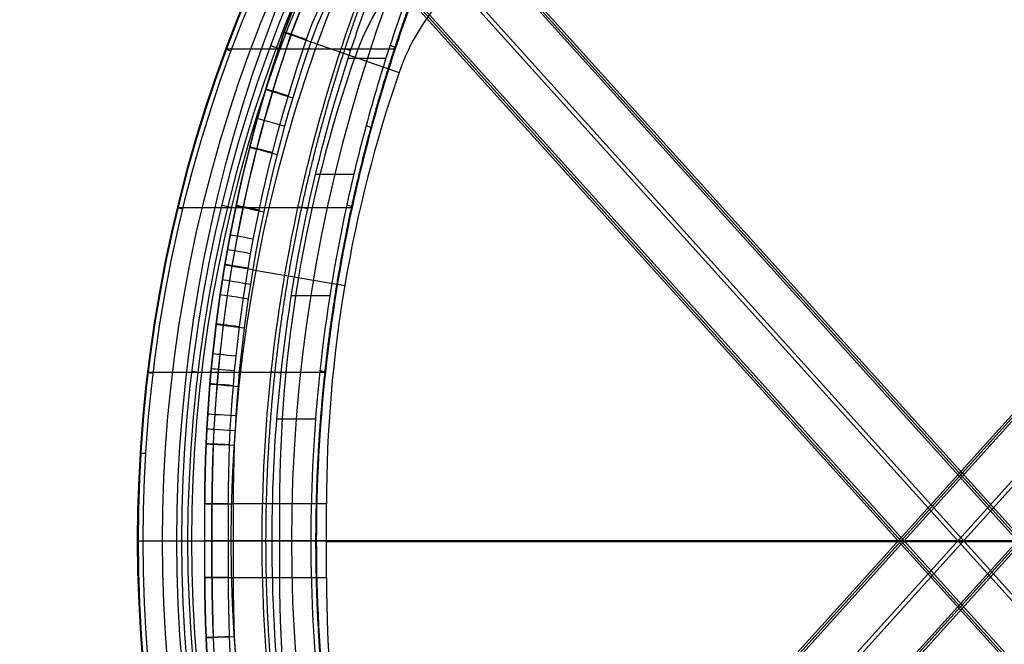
# Model space of a CAD drawing. Header units: millimetres. Extents: x -18.4 to 33.4, y -22 to 35.4.
# Tile 13 of 24: x -18.4 to 6.1, y 4.1 to 19.7. Entities that reach past the tile are written whole.
import ezdxf

# ---------------------------------------------------------------- set-up
doc = ezdxf.new("R2010")
doc.units = ezdxf.units.MM
doc.header["$MEASUREMENT"] = 0
doc.layers.add('Predefinito', color=18, linetype='Continuous', true_color=0x000000)

msp = doc.modelspace()

# ---------------------------------------------------------------- linework, layer by layer
at = {"layer": 'Predefinito'}
for p, q in [((27.092, 32.761, 0.987), (-11.681, -10.221, -0.036)), ((-11.576, -10.024, 2.718), (27.024, 32.767, 3.736)), ((26.968, 32.785, 6.486), (-11.478, -9.835, 5.472)), ((-10.658, -10.729, -0.009), (27.664, 31.754, 1.002)), ((-10.405, -10.288, 5.5), (27.484, 31.715, 6.499)), ((-10.135, -11.791, 0.005), (28.794, 31.365, 1.032)), ((28.697, 31.338, 3.78), (-9.985, -11.544, 2.76)), ((-9.842, -11.305, 5.515), (28.608, 31.32, 6.529)), ((28.794, -17.939, 1.032), (-10.136, 25.218, 0.005)), ((-9.985, 24.971, 2.76), (28.697, -17.911, 3.78)), ((28.608, -17.893, 6.529), (-9.842, 24.732, 5.515)), ((27.664, -18.328, 1.002), (-10.657, 24.154, -0.009)), ((-11.682, 23.649, -0.036), (27.092, -19.335, 0.987)), ((27.484, -18.289, 6.499), (-10.405, 23.713, 5.5)), ((27.024, -19.341, 3.736), (-11.577, 23.451, 2.718)), ((-11.479, 23.262, 5.472), (26.968, -19.359, 6.486)), ((-11.807, 19.357, 5.894), (-11.816, 19.357, 6.194)), ((-11.146, 19.118, 7.149), (-8.951, 18.357, 7.961)), ((-13.252, 18.94, 38.693), (-10.394, 18.94, 28.685)), ((-11.904, 18.94, 39.069), (-9.051, 18.94, 29.083)), ((-10.218, 18.71, 28.51), (-9.28, 18.71, 28.778)), ((-11.029, 15.824, 28.035), (-10.081, 15.824, 28.306)), ((-14.463, 15, 38.553), (-11.467, 15, 28.062)), ((-13.116, 15, 38.934), (-10.123, 15, 28.452)), ((-13.288, 13.548, 5.86), (-13.297, 13.548, 6.159)), ((-12.592, 13.452, 7.116), (-10.303, 13.063, 7.93)), ((-11.629, 12.809, 27.697), (-10.674, 12.809, 27.97)), ((-15.208, 10.901, 38.467), (-12.131, 10.901, 27.694)), ((-13.862, 10.901, 38.85), (-10.786, 10.901, 28.08)), ((-11.991, 9.744, 27.499), (-11.031, 9.744, 27.773)), ((-13.79, 7.629, 6.148), (-13.79, 5.798, 6.148)), ((-13.781, 7.629, 5.848), (-13.79, 7.629, 6.148)), ((-13.786, 5.798, 5.998), (-13.786, 7.629, 5.998)), ((-13.781, 5.798, 5.848), (-13.781, 7.629, 5.848)), ((-13.607, 5.798, 5.498), (-13.607, 7.629, 5.498)), ((-13.604, 5.798, 6.726), (-13.604, 7.629, 6.726)), ((-13.206, 7.629, 5.361), (-13.206, 5.798, 5.361)), ((-10.759, 7.629, 7.919), (-13.08, 7.629, 7.104)), ((-13.08, 7.629, 7.104), (-13.08, 5.798, 7.104)), ((-11.919, 5.798, 7.512), (-11.919, 7.629, 7.512)), ((-10.759, 5.798, 7.919), (-10.759, 7.629, 7.919)), ((-15.46, 6.713, 38.438), (-12.357, 6.713, 27.572)), ((-15.323, 6.713, 38.685), (-14.361, 6.713, 38.96)), ((-14.114, 6.713, 38.822), (-11.011, 6.713, 27.957)), ((-13.781, 6.713, 5.848), (-13.79, 6.713, 6.148)), ((32.778, 6.713, 6.435), (-13.206, 6.713, 5.361)), ((-13.08, 6.713, 7.104), (-10.759, 6.713, 7.919)), ((-12.11, 6.713, 27.435), (-11.148, 6.713, 27.709)), ((30.184, 6.69, 8.875), (-10.759, 6.69, 7.919)), ((-13.781, 5.798, 5.848), (-13.79, 5.798, 6.148)), ((-13.08, 5.798, 7.104), (-10.759, 5.798, 7.919))]:
    msp.add_line(p, q, dxfattribs=at)
msp.add_polyline3d([(-9.254, 20.132, 28.943), (-9.505, 19.425, 28.789), (-9.742, 18.71, 28.646), (-9.962, 18.005, 28.515), (-10.171, 17.288, 28.392), (-10.368, 16.56, 28.277), (-10.552, 15.824, 28.171), (-10.722, 15.079, 28.074), (-10.879, 14.328, 27.985), (-11.022, 13.571, 27.905), (-11.15, 12.809, 27.834), (-11.263, 12.044, 27.772), (-11.361, 11.278, 27.718), (-11.444, 10.511, 27.673), (-11.511, 9.744, 27.636), (-11.563, 8.98, 27.608), (-11.6, 8.219, 27.588), (-11.622, 7.463, 27.576), (-11.629, 6.713, 27.572), (-11.622, 5.963, 27.576), (-11.6, 5.207, 27.588), (-11.563, 4.446, 27.608), (-11.511, 3.682, 27.636)], dxfattribs=at)
at = {"layer": 'Predefinito', "extrusion": (-0.27462, -3.95084e-16, 0.961553)}
msp.add_arc((-6.713, 30.871, 37.65), 35.181, 228.2344, 311.7656, dxfattribs=at)
at = {"layer": 'Predefinito', "extrusion": (-0.114715, -6.69234e-09, 0.993398)}
msp.add_arc((-6.713, 23.881, 39.957), 34.83, 228.2887, 311.7113, dxfattribs=at)
at = {"layer": 'Predefinito', "extrusion": (-0.113686, -5.68027e-09, 0.993517)}
msp.add_arc((-6.713, 23.838, 40.095), 34.793, 228.2867, 311.7133, dxfattribs=at)
at = {"layer": 'Predefinito', "extrusion": (-0.27462, -1.1261e-16, 0.961553)}
msp.add_arc((-6.713, 32.271, 37.65), 35.181, 228.8104, 311.1896, dxfattribs=at)
at = {"layer": 'Predefinito', "extrusion": (-0.113573, -7.01184e-09, 0.99353)}
msp.add_arc((-6.713, 23.872, 40.175), 34.702, 228.3289, 311.6711, dxfattribs=at)
at = {"layer": 'Predefinito', "extrusion": (-0.112823, 7.42218e-09, 0.993615)}
msp.add_arc((-6.713, 24.453, 40.249), 34.82, 228.5017, 311.4984, dxfattribs=at)
at = {"layer": 'Predefinito', "extrusion": (-0.111142, -1.26286e-08, 0.993805)}
msp.add_arc((-6.713, 25.143, 40.314), 35.085, 228.8835, 311.1165, dxfattribs=at)
at = {"layer": 'Predefinito', "extrusion": (-0.111463, -1.53255e-08, 0.993769)}
msp.add_arc((-6.713, 25.118, 40.283), 34.898, 228.8421, 311.1579, dxfattribs=at)
at = {"layer": 'Predefinito', "extrusion": (-0.110453, -1.57858e-08, 0.993881)}
msp.add_arc((-6.713, 25.068, 40.144), 34.808, 228.8321, 311.1678, dxfattribs=at)
at = {"layer": 'Predefinito', "extrusion": (-0.023333, -1.27597e-11, 0.999728)}
msp.add_arc((-16.627, -3.709, 6.468), 8.414, 201.2341, 251.0632, dxfattribs=at)
at = {"layer": 'Predefinito', "extrusion": (-0.023333, 1.39992e-16, 0.999728)}
msp.add_arc((-16.627, -3.708, 6.318), 8.414, 201.2341, 251.0632, dxfattribs=at)
at = {"layer": 'Predefinito', "extrusion": (-0.023333, -6.99874e-12, 0.999728)}
msp.add_arc((-16.627, -3.707, 6.168), 8.414, 201.2341, 251.0632, dxfattribs=at)
at = {"layer": 'Predefinito', "extrusion": (-0.023333, 1.36073e-11, 0.999728)}
msp.add_arc((-16.627, -3.705, 5.814), 8.25, 201.2341, 251.0632, dxfattribs=at)
at = {"layer": 'Predefinito', "extrusion": (-0.023333, 7.45585e-12, 0.999728)}
msp.add_arc((-16.627, -3.713, 7.041), 8.211, 201.2341, 251.0632, dxfattribs=at)
at = {"layer": 'Predefinito', "extrusion": (-0.023333, -7.24279e-12, 0.999728)}
msp.add_arc((-16.627, -3.705, 5.668), 7.853, 201.2341, 251.0632, dxfattribs=at)
at = {"layer": 'Predefinito', "extrusion": (-0.023333, -1.93453e-11, 0.999728)}
msp.add_arc((-16.627, -3.715, 7.408), 7.676, 201.2341, 251.0632, dxfattribs=at)
at = {"layer": 'Predefinito', "extrusion": (-0.023333, -2.5857e-15, 0.999728)}
msp.add_arc((-16.627, -3.717, 7.788), 6.504, 201.2341, 251.0632, dxfattribs=at)
at = {"layer": 'Predefinito', "extrusion": (-0.023333, 2.52143e-11, 0.999728)}
msp.add_arc((-16.626, -3.72, 8.168), 5.332, 201.2341, 251.0632, dxfattribs=at)
at = {"layer": 'Predefinito', "extrusion": (-0.023333, 1.48796e-11, 0.999728)}
msp.add_arc((-7.614, 22.264, 6.468), 35.907, 250.9102, 269.9767, dxfattribs=at)
at = {"layer": 'Predefinito', "extrusion": (-0.023333, 2.78776e-12, 0.999728)}
msp.add_arc((-7.614, 22.265, 6.319), 35.907, 250.9102, 269.9767, dxfattribs=at)
at = {"layer": 'Predefinito', "extrusion": (-0.023333, 1.13627e-11, 0.999728)}
msp.add_arc((-7.614, 22.266, 6.168), 35.907, 250.9102, 269.9767, dxfattribs=at)
at = {"layer": 'Predefinito', "extrusion": (0.324443, 0.945857, 0.009532)}
for centre, radius, start, end in [((16.452, 6.049, 14.535), 1.006, 0.3466, 73.0171), ((16.914, 5.804, 14.535), 0.537, 265.7236, 354.8875)]:
    msp.add_arc(centre, radius, start, end, dxfattribs=at)
at = {"layer": 'Predefinito', "extrusion": (-0.023333, 4.93403e-12, 0.999728)}
msp.add_arc((-7.614, 22.268, 5.814), 35.743, 250.9095, 269.9766, dxfattribs=at)
at = {"layer": 'Predefinito', "extrusion": (-0.023333, -5.86564e-12, 0.999728)}
msp.add_arc((-7.614, 22.261, 7.041), 35.704, 250.9094, 269.9766, dxfattribs=at)
at = {"layer": 'Predefinito', "extrusion": (-0.023333, -1.21538e-11, 0.999728)}
msp.add_arc((-7.614, 22.269, 5.668), 35.346, 250.9078, 269.9763, dxfattribs=at)
at = {"layer": 'Predefinito', "extrusion": (-0.023333, -2.63519e-11, 0.999728)}
msp.add_arc((-7.614, 22.258, 7.408), 35.169, 250.9071, 269.9762, dxfattribs=at)
at = {"layer": 'Predefinito', "extrusion": (0.349404, 0.936116, 0.040043)}
msp.add_arc((18.845, 38.189, 14.649), 0.2, 345.0659, 73.846, dxfattribs=at)
at = {"layer": 'Predefinito', "extrusion": (0.349595, 0.936076, 0.03932)}
msp.add_arc((17.971, 38.454, 15.104), 0.2, 73.8306, 165.0663, dxfattribs=at)
at = {"layer": 'Predefinito', "extrusion": (0.307156, 0.933591, 0.18456)}
msp.add_arc((15.599, 25.524, 19.784), 0.2, 256.7877, 344.8111, dxfattribs=at)
at = {"layer": 'Predefinito', "extrusion": (0.30667, 0.933451, 0.186073)}
msp.add_arc((14.704, 25.7, 20.316), 0.2, 164.8066, 256.8169, dxfattribs=at)
at = {"layer": 'Predefinito', "extrusion": (-0.023333, -5.1244e-12, 0.999728)}
msp.add_arc((-7.614, 22.256, 7.786), 34.004, 250.9018, 269.9754, dxfattribs=at)
at = {"layer": 'Predefinito', "extrusion": (-0.023333, 8.873e-12, 0.999728)}
msp.add_arc((-7.614, 22.254, 8.168), 32.825, 250.8961, 269.9744, dxfattribs=at)
at = {"layer": 'Predefinito', "extrusion": (0.287317, 0.957798, 0.008432)}
msp.add_arc((15.903, 6.062, 13.707), 1.006, 0.3257, 73.0003, dxfattribs=at)
at = {"layer": 'Predefinito', "extrusion": (0.287298, 0.957804, 0.008441)}
msp.add_arc((16.366, 5.816, 13.706), 0.537, 265.7087, 354.8668, dxfattribs=at)
at = {"layer": 'Predefinito', "extrusion": (0.267898, 0.963415, 0.007864)}
msp.add_arc((15.632, 6.068, 13.295), 1.006, 0.3158, 72.9923, dxfattribs=at)
at = {"layer": 'Predefinito', "extrusion": (0.258712, 0.954015, 0.151405)}
msp.add_arc((13.94, 26.248, 18.031), 0.2, 164.5864, 255.8855, dxfattribs=at)
at = {"layer": 'Predefinito', "extrusion": (0.248035, 0.968724, 0.007287)}
msp.add_arc((15.363, 6.075, 12.885), 1.005, 0.3065, 72.9849, dxfattribs=at)
at = {"layer": 'Predefinito', "extrusion": (0.248082, 0.968712, 0.007288)}
msp.add_arc((15.826, 5.829, 12.886), 0.537, 265.6951, 354.848, dxfattribs=at)
at = {"layer": 'Predefinito', "extrusion": (0.237001, 0.971129, 0.027185)}
msp.add_arc((17.415, 38.289, 12.187), 0.2, 344.5146, 73.9738, dxfattribs=at)
at = {"layer": 'Predefinito', "extrusion": (0.237126, 0.971111, 0.02673)}
msp.add_arc((16.493, 38.56, 12.497), 0.2, 73.9675, 164.5148, dxfattribs=at)
at = {"layer": 'Predefinito', "extrusion": (0.207345, 0.978249, 0.006101)}
msp.add_arc((14.844, 6.087, 12.057), 1.005, 0.2899, 72.9725, dxfattribs=at)
at = {"layer": 'Predefinito', "extrusion": (0.207433, 0.97823, 0.006094)}
msp.add_arc((15.307, 5.841, 12.059), 0.537, 265.6833, 354.8316, dxfattribs=at)
at = {"layer": 'Predefinito', "extrusion": (0.210583, 0.970311, 0.118962)}
msp.add_arc((14.195, 26.462, 15.478), 0.2, 255.1923, 344.407, dxfattribs=at)
at = {"layer": 'Predefinito', "extrusion": (0.210352, 0.970266, 0.119731)}
msp.add_arc((13.263, 26.695, 15.831), 0.2, 164.4055, 255.2019, dxfattribs=at)
at = {"layer": 'Predefinito', "extrusion": (0.186805, 0.982382, 0.005488)}
msp.add_arc((15.058, 5.847, 11.639), 0.537, 265.6781, 354.8244, dxfattribs=at)
at = {"layer": 'Predefinito', "extrusion": (0.176458, 0.984294, 0.005184)}
msp.add_arc((14.937, 5.85, 11.427), 0.537, 265.6757, 354.8211, dxfattribs=at)
at = {"layer": 'Predefinito', "extrusion": (0.166029, 0.986109, 0.004878)}
msp.add_arc((14.356, 6.1, 11.212), 1.005, 0.2761, 72.9624, dxfattribs=at)
at = {"layer": 'Predefinito', "extrusion": (0.166112, 0.986095, 0.00488)}
msp.add_arc((14.819, 5.853, 11.213), 0.537, 265.6735, 354.818, dxfattribs=at)
at = {"layer": 'Predefinito', "extrusion": (0.155701, 0.987794, 0.004577)}
msp.add_arc((14.24, 6.103, 10.996), 1.005, 0.2732, 72.9602, dxfattribs=at)
at = {"layer": 'Predefinito', "extrusion": (0.145394, 0.989365, 0.004276)}
msp.add_arc((14.127, 6.106, 10.779), 1.005, 0.2705, 72.9581, dxfattribs=at)
at = {"layer": 'Predefinito', "extrusion": (0.124815, 0.992173, 0.003672)}
msp.add_arc((13.908, 6.112, 10.341), 1.005, 0.2656, 72.9545, dxfattribs=at)
at = {"layer": 'Predefinito', "extrusion": (0.124884, 0.992165, 0.003669)}
msp.add_arc((14.371, 5.865, 10.342), 0.537, 265.666, 354.8075, dxfattribs=at)
at = {"layer": 'Predefinito', "extrusion": (0.104291, 0.994542, 0.003064)}
msp.add_arc((14.161, 5.871, 9.898), 0.537, 265.663, 354.8034, dxfattribs=at)
at = {"layer": 'Predefinito', "extrusion": (0.119849, 0.992697, 0.013772)}
msp.add_arc((16.213, 38.394, 9.528), 0.2, 344.1754, 74.0403, dxfattribs=at)
at = {"layer": 'Predefinito', "extrusion": (0.119911, 0.992692, 0.013552)}
msp.add_arc((15.261, 38.668, 9.685), 0.2, 74.0388, 164.1755, dxfattribs=at)
at = {"layer": 'Predefinito', "extrusion": (0.093979, 0.99557, 0.002761)}
msp.add_arc((14.06, 5.874, 9.674), 0.537, 265.6617, 354.8016, dxfattribs=at)
at = {"layer": 'Predefinito', "extrusion": (0.107065, 0.992532, 0.058464)}
msp.add_arc((13.038, 27.144, 11.14), 0.2, 254.3333, 344.1491, dxfattribs=at)
at = {"layer": 'Predefinito', "extrusion": (0.106975, 0.992523, 0.058775)}
msp.add_arc((12.084, 27.408, 11.316), 0.2, 164.1488, 254.3353, dxfattribs=at)
at = {"layer": 'Predefinito', "extrusion": (0.083638, 0.996493, 0.002457)}
msp.add_arc((13.499, 6.123, 9.449), 1.005, 0.258, 72.9489, dxfattribs=at)
at = {"layer": 'Predefinito', "extrusion": (0.083651, 0.996492, 0.002458)}
msp.add_arc((13.961, 5.876, 9.45), 0.537, 265.6606, 354.8, dxfattribs=at)
at = {"layer": 'Predefinito', "extrusion": (0.062944, 0.998015, 0.001846)}
msp.add_arc((13.308, 6.128, 8.998), 1.005, 0.2553, 72.9468, dxfattribs=at)
at = {"layer": 'Predefinito', "extrusion": (0.052551, 0.998617, 0.00154)}
msp.add_arc((13.216, 6.131, 8.771), 1.005, 0.2543, 72.9459, dxfattribs=at)
at = {"layer": 'Predefinito', "extrusion": (0.042122, 0.999112, 0.001233)}
msp.add_arc((13.125, 6.133, 8.543), 1.005, 0.2534, 72.9451, dxfattribs=at)
at = {"layer": 'Predefinito', "extrusion": (0.042127, 0.999112, 0.001238)}
msp.add_arc((13.587, 5.887, 8.543), 0.537, 265.6573, 354.7955, dxfattribs=at)
at = {"layer": 'Predefinito', "extrusion": (0.06254, 0.998016, 0.0072)}
msp.add_arc((15.726, 38.442, 8.194), 0.2, 344.0919, 74.0552, dxfattribs=at)
at = {"layer": 'Predefinito', "extrusion": (9.14978e-10, 1, 1.55099e-09)}
msp.add_arc((12.785, 6.143, 7.629), 1.005, 0.2518, 72.9436, dxfattribs=at)
at = {"layer": 'Predefinito', "extrusion": (-1.98481e-11, 1, 2.11489e-11)}
msp.add_arc((13.246, 5.897, 7.629), 0.537, 265.6562, 354.794, dxfattribs=at)
at = {"layer": 'Predefinito', "extrusion": (-7.63195e-07, 1, -2.16071e-08)}
msp.add_arc((15.268, 38.493, 6.713), 0.2, 344.0606, 74.0606, dxfattribs=at)
at = {"layer": 'Predefinito', "extrusion": (-5.29265e-07, 1, -1.51158e-07)}
msp.add_arc((14.306, 38.767, 6.713), 0.2, 74.0606, 164.0606, dxfattribs=at)
at = {"layer": 'Predefinito', "extrusion": (-2.7513e-15, 1, -3.3637e-12)}
msp.add_arc((12.785, 6.143, 6.713), 1.005, 0.2518, 72.9436, dxfattribs=at)
at = {"layer": 'Predefinito', "extrusion": (1.04841e-15, 1, 3.06427e-15)}
msp.add_arc((13.246, 5.897, 6.713), 0.537, 265.6562, 354.794, dxfattribs=at)
at = {"layer": 'Predefinito', "extrusion": (-4.541e-07, 1, -4.14337e-07)}
msp.add_arc((12.165, 27.627, 6.713), 0.2, 254.0606, 344.0606, dxfattribs=at)
at = {"layer": 'Predefinito', "extrusion": (-4.53718e-07, 1, -4.15676e-07)}
msp.add_arc((11.203, 27.902, 6.713), 0.2, 164.0606, 254.0606, dxfattribs=at)
at = {"layer": 'Predefinito', "extrusion": (-0.023333, 2.94741e-12, 0.999728)}
msp.add_arc((-5.812, 22.264, 6.468), 35.907, 270.0233, 289.0898, dxfattribs=at)
at = {"layer": 'Predefinito', "extrusion": (-1.30374e-13, 1, -2.69934e-13)}
msp.add_arc((12.785, 6.143, 5.798), 1.005, 0.2518, 72.9436, dxfattribs=at)
at = {"layer": 'Predefinito', "extrusion": (-0.023333, -2.89782e-12, 0.999728)}
msp.add_arc((-5.812, 22.265, 6.319), 35.907, 270.0233, 289.0898, dxfattribs=at)
at = {"layer": 'Predefinito', "extrusion": (-0.023333, -4.46568e-12, 0.999728)}
msp.add_arc((-5.812, 22.266, 6.168), 35.907, 270.0233, 289.0898, dxfattribs=at)
at = {"layer": 'Predefinito', "extrusion": (1.98258e-11, 1, -2.11753e-11)}
msp.add_arc((13.246, 5.897, 5.798), 0.537, 265.6562, 354.794, dxfattribs=at)
at = {"layer": 'Predefinito', "extrusion": (-0.023333, -4.41266e-14, 0.999728)}
msp.add_arc((-5.812, 22.268, 5.814), 35.743, 270.0234, 289.0905, dxfattribs=at)
at = {"layer": 'Predefinito', "extrusion": (-0.023333, 1.16179e-11, 0.999728)}
msp.add_arc((-5.812, 22.261, 7.041), 35.704, 270.0234, 289.0906, dxfattribs=at)
at = {"layer": 'Predefinito', "extrusion": (-0.023333, 9.80219e-12, 0.999728)}
msp.add_arc((-5.812, 22.269, 5.668), 35.346, 270.0237, 289.0922, dxfattribs=at)
at = {"layer": 'Predefinito', "extrusion": (-0.023333, 2.53875e-11, 0.999728)}
msp.add_arc((-5.812, 22.258, 7.408), 35.169, 270.0238, 289.0929, dxfattribs=at)
at = {"layer": 'Predefinito', "extrusion": (-0.023333, 5.24148e-12, 0.999728)}
msp.add_arc((-5.812, 22.256, 7.786), 34.004, 270.0246, 289.0982, dxfattribs=at)
at = {"layer": 'Predefinito', "extrusion": (-0.023333, -3.46128e-12, 0.999728)}
msp.add_arc((-5.812, 22.254, 8.168), 32.825, 270.0256, 289.1039, dxfattribs=at)
at = {"layer": 'Predefinito', "extrusion": (-0.042122, 0.999112, -0.001233)}
msp.add_arc((12.56, 6.15, 4.871), 1.005, 0.2534, 72.9451, dxfattribs=at)
at = {"layer": 'Predefinito', "extrusion": (-0.042096, 0.999113, -0.001237)}
msp.add_arc((13.022, 5.903, 4.872), 0.537, 265.6573, 354.7955, dxfattribs=at)
at = {"layer": 'Predefinito'}
for points, knots in [([(-5.311, -15.736, 32.376), (-5.484, -15.484, 32.219), (-5.656, -15.228, 32.068), (-5.826, -14.967, 31.922), (-6.347, -14.17, 31.475), (-6.853, -13.337, 31.076), (-7.335, -12.474, 30.718), (-7.616, -11.97, 30.509), (-7.889, -11.457, 30.313), (-8.151, -10.934, 30.13), (-8.269, -10.701, 30.048), (-8.552, -10.124, 29.854), (-8.823, -9.536, 29.673), (-8.978, -9.185, 29.571), (-9.506, -7.997, 29.225), (-9.98, -6.77, 28.933), (-10.394, -5.514, 28.685), (-10.817, -4.228, 28.431), (-11.177, -2.911, 28.225), (-11.467, -1.574, 28.062), (-11.76, -0.224, 27.897), (-11.983, 1.145, 27.775), (-12.131, 2.525, 27.694), (-12.281, 3.914, 27.613), (-12.357, 5.314, 27.572), (-12.357, 6.713, 27.572), (-12.357, 8.112, 27.572), (-12.281, 9.512, 27.613), (-12.131, 10.901, 27.694), (-11.983, 12.281, 27.775), (-11.76, 13.651, 27.897), (-11.467, 15, 28.062), (-11.177, 16.337, 28.225), (-10.817, 17.654, 28.431), (-10.394, 18.94, 28.685), (-10.186, 19.572, 28.81), (-9.963, 20.196, 28.945), (-9.725, 20.812, 29.094), (-9.49, 21.42, 29.24), (-9.241, 22.021, 29.399), (-8.978, 22.611, 29.571), (-8.664, 23.32, 29.777), (-8.131, 24.433, 30.138), (-7.556, 25.504, 30.553), (-7.335, 25.9, 30.718), (-6.853, 26.763, 31.076), (-6.347, 27.597, 31.475), (-5.826, 28.393, 31.922), (-5.656, 28.654, 32.068), (-5.484, 28.91, 32.219), (-5.311, 29.163, 32.376)], [2.753276, 2.753276, 2.753276, 2.753276, 3.778769, 3.778769, 3.778769, 6.917338, 6.917338, 6.917338, 8.746357, 8.746357, 8.746357, 9.563103, 10.749383, 10.749383, 10.749383, 14.762321, 14.762321, 14.762321, 18.872857, 18.872857, 18.872857, 23.020406, 23.020406, 23.020406, 27.194641, 27.194641, 27.194641, 31.368889, 31.368889, 31.368889, 35.516537, 35.516537, 35.516537, 39.627138, 39.627138, 39.627138, 41.645019, 41.645019, 41.645019, 43.639947, 43.639947, 43.639947, 46.035004, 47.472099, 47.472099, 47.472099, 50.610569, 50.610569, 50.610569, 51.636087, 51.636087, 51.636087, 51.636087]), ([(-5.112, -15.685, 32.24), (-5.284, -15.431, 32.083), (-5.454, -15.174, 31.931), (-5.623, -14.912, 31.784), (-6.139, -14.112, 31.335), (-6.642, -13.277, 30.936), (-7.121, -12.413, 30.577), (-7.399, -11.909, 30.368), (-7.67, -11.395, 30.172), (-7.931, -10.873, 29.989), (-8.048, -10.64, 29.907), (-8.329, -10.063, 29.713), (-8.598, -9.477, 29.532), (-8.753, -9.126, 29.43), (-9.276, -7.94, 29.084), (-9.748, -6.716, 28.792), (-10.159, -5.464, 28.545), (-10.58, -4.182, 28.292), (-10.937, -2.87, 28.087), (-11.225, -1.538, 27.923), (-11.517, -0.194, 27.759), (-11.738, 1.17, 27.637), (-11.886, 2.544, 27.556), (-12.035, 3.927, 27.475), (-12.11, 5.32, 27.435), (-12.11, 6.713, 27.435), (-12.11, 8.106, 27.435), (-12.035, 9.499, 27.475), (-11.886, 10.882, 27.556), (-11.738, 12.256, 27.637), (-11.517, 13.62, 27.759), (-11.225, 14.964, 27.923), (-10.937, 16.296, 28.087), (-10.58, 17.608, 28.292), (-10.159, 18.891, 28.545), (-9.952, 19.52, 28.67), (-9.73, 20.142, 28.805), (-9.494, 20.757, 28.953), (-9.261, 21.364, 29.099), (-9.013, 21.963, 29.258), (-8.753, 22.552, 29.43), (-8.44, 23.26, 29.636), (-7.91, 24.371, 29.997), (-7.34, 25.443, 30.413), (-7.121, 25.839, 30.577), (-6.642, 26.703, 30.936), (-6.139, 27.538, 31.335), (-5.623, 28.338, 31.784), (-5.454, 28.6, 31.931), (-5.284, 28.857, 32.083), (-5.112, 29.111, 32.24)], [2.753276, 2.753276, 2.753276, 2.753276, 3.778769, 3.778769, 3.778769, 6.917338, 6.917338, 6.917338, 8.746357, 8.746357, 8.746357, 9.563103, 10.749383, 10.749383, 10.749383, 14.762321, 14.762321, 14.762321, 18.872857, 18.872857, 18.872857, 23.020406, 23.020406, 23.020406, 27.194641, 27.194641, 27.194641, 31.368889, 31.368889, 31.368889, 35.516537, 35.516537, 35.516537, 39.627138, 39.627138, 39.627138, 41.645019, 41.645019, 41.645019, 43.639947, 43.639947, 43.639947, 46.035004, 47.472099, 47.472099, 47.472099, 50.610569, 50.610569, 50.610569, 51.636087, 51.636087, 51.636087, 51.636087]), ([(-4.264, 29.111, 32.483), (-4.378, 28.938, 32.376), (-4.492, 28.764, 32.272), (-4.605, 28.587, 32.171), (-5.123, 27.778, 31.705), (-5.63, 26.933, 31.293), (-6.112, 26.058, 30.922), (-6.7, 24.991, 30.471), (-7.253, 23.88, 30.083), (-7.758, 22.734, 29.744), (-8.02, 22.137, 29.568), (-8.27, 21.532, 29.406), (-8.506, 20.917, 29.257), (-8.744, 20.296, 29.105), (-8.969, 19.667, 28.967), (-9.177, 19.03, 28.84), (-9.393, 18.371, 28.709), (-9.786, 17.058, 28.475), (-10.111, 15.721, 28.288), (-10.255, 15.059, 28.206), (-10.549, 13.699, 28.039), (-10.772, 12.32, 27.915), (-10.922, 10.93, 27.833), (-11.072, 9.531, 27.75), (-11.148, 8.122, 27.709), (-11.148, 6.713, 27.709), (-11.148, 5.304, 27.709), (-11.072, 3.895, 27.75), (-10.922, 2.496, 27.833), (-10.772, 1.106, 27.915), (-10.549, -0.273, 28.039), (-10.255, -1.632, 28.206), (-10.111, -2.295, 28.288), (-9.786, -3.632, 28.475), (-9.393, -4.945, 28.709), (-9.177, -5.604, 28.84), (-8.762, -6.87, 29.092), (-8.286, -8.108, 29.39), (-7.758, -9.308, 29.744), (-7.602, -9.661, 29.849), (-7.331, -10.254, 30.034), (-7.047, -10.837, 30.233), (-6.929, -11.075, 30.318), (-6.666, -11.603, 30.506), (-6.393, -12.123, 30.707), (-6.112, -12.632, 30.922), (-5.63, -13.507, 31.293), (-5.123, -14.352, 31.705), (-4.605, -15.161, 32.171), (-4.492, -15.338, 32.272), (-4.378, -15.512, 32.376), (-4.264, -15.685, 32.483)], [2.746565, 2.746565, 2.746565, 2.746565, 3.440352, 3.440352, 3.440352, 6.621498, 6.621498, 6.621498, 10.500667, 10.500667, 10.500667, 12.519153, 12.519153, 12.519153, 14.560549, 14.560549, 14.560549, 16.673963, 18.718535, 18.718535, 18.718535, 22.9137, 22.9137, 22.9137, 27.135698, 27.135698, 27.135698, 31.357685, 31.357685, 31.357685, 35.552743, 35.552743, 35.552743, 37.597352, 39.710682, 39.710682, 39.710682, 43.770668, 43.770668, 43.770668, 44.965839, 45.797859, 45.797859, 45.797859, 47.649748, 47.649748, 47.649748, 50.830984, 50.830984, 50.830984, 51.524749, 51.524749, 51.524749, 51.524749]), ([(-4.165, 28.909, 32.703), (-4.279, 28.739, 32.598), (-4.392, 28.567, 32.494), (-4.505, 28.393, 32.394), (-5.021, 27.597, 31.933), (-5.524, 26.764, 31.523), (-6.004, 25.9, 31.155), (-6.589, 24.846, 30.706), (-7.139, 23.746, 30.32), (-7.64, 22.611, 29.983), (-7.901, 22.021, 29.808), (-8.15, 21.42, 29.646), (-8.384, 20.812, 29.498), (-8.621, 20.196, 29.347), (-8.844, 19.572, 29.209), (-9.051, 18.94, 29.083), (-9.266, 18.286, 28.952), (-9.656, 16.984, 28.72), (-9.98, 15.657, 28.533), (-10.123, 15, 28.452), (-10.415, 13.651, 28.285), (-10.637, 12.281, 28.162), (-10.786, 10.901, 28.08), (-10.935, 9.512, 27.997), (-11.011, 8.112, 27.957), (-11.011, 6.713, 27.957), (-11.011, 5.314, 27.957), (-10.935, 3.914, 27.997), (-10.786, 2.525, 28.08), (-10.637, 1.145, 28.162), (-10.415, -0.224, 28.285), (-10.123, -1.574, 28.452), (-9.98, -2.231, 28.533), (-9.656, -3.558, 28.72), (-9.266, -4.86, 28.952), (-9.052, -5.514, 29.083), (-8.639, -6.77, 29.334), (-8.166, -7.997, 29.631), (-7.64, -9.185, 29.983), (-7.486, -9.535, 30.087), (-7.216, -10.122, 30.271), (-6.934, -10.699, 30.47), (-6.816, -10.934, 30.554), (-6.555, -11.457, 30.741), (-6.283, -11.97, 30.941), (-6.004, -12.474, 31.155), (-5.524, -13.338, 31.523), (-5.021, -14.171, 31.933), (-4.505, -14.967, 32.394), (-4.392, -15.141, 32.495), (-4.279, -15.313, 32.598), (-4.165, -15.483, 32.703)], [2.746565, 2.746565, 2.746565, 2.746565, 3.440352, 3.440352, 3.440352, 6.621498, 6.621498, 6.621498, 10.500667, 10.500667, 10.500667, 12.519153, 12.519153, 12.519153, 14.560549, 14.560549, 14.560549, 16.673963, 18.718535, 18.718535, 18.718535, 22.9137, 22.9137, 22.9137, 27.135698, 27.135698, 27.135698, 31.357685, 31.357685, 31.357685, 35.552743, 35.552743, 35.552743, 37.597352, 39.710682, 39.710682, 39.710682, 43.770668, 43.770668, 43.770668, 44.965839, 45.797859, 45.797859, 45.797859, 47.649748, 47.649748, 47.649748, 50.830984, 50.830984, 50.830984, 51.524749, 51.524749, 51.524749, 51.524749])]:
    msp.add_open_spline(points, degree=3, knots=knots, dxfattribs=at)
for points, weights, knots in [([(-5.225, -15.738, 32.279), (-5.398, -15.485, 32.12), (-5.569, -15.228, 31.968), (-5.739, -14.967, 31.821), (-6.262, -14.164, 31.368), (-6.766, -13.33, 30.968), (-7.246, -12.469, 30.609), (-7.527, -11.964, 30.398), (-7.799, -11.45, 30.202), (-8.061, -10.928, 30.018), (-8.178, -10.694, 29.936), (-8.461, -10.116, 29.74), (-8.732, -9.529, 29.559), (-8.887, -9.178, 29.456), (-9.415, -7.986, 29.108), (-9.889, -6.76, 28.816), (-10.301, -5.507, 28.568), (-10.725, -4.218, 28.313), (-11.083, -2.903, 28.107), (-11.373, -1.568, 27.943), (-11.666, -0.218, 27.778), (-11.888, 1.15, 27.656), (-12.037, 2.529, 27.574), (-12.186, 3.917, 27.493), (-12.262, 5.315, 27.452), (-12.262, 6.713, 27.452), (-12.262, 8.111, 27.452), (-12.186, 9.509, 27.493), (-12.037, 10.897, 27.574), (-11.888, 12.276, 27.656), (-11.666, 13.644, 27.778), (-11.373, 14.994, 27.943), (-11.083, 16.329, 28.107), (-10.725, 17.644, 28.313), (-10.301, 18.933, 28.568), (-10.093, 19.564, 28.693), (-9.87, 20.188, 28.829), (-9.633, 20.804, 28.977), (-9.398, 21.412, 29.124), (-9.149, 22.012, 29.283), (-8.887, 22.604, 29.456), (-8.573, 23.312, 29.663), (-8.042, 24.423, 30.025), (-7.466, 25.498, 30.443), (-7.246, 25.895, 30.609), (-6.766, 26.756, 30.968), (-6.262, 27.59, 31.368), (-5.739, 28.393, 31.821), (-5.569, 28.654, 31.968), (-5.398, 28.911, 32.12), (-5.225, 29.164, 32.279)], [0.894166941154, 0.892306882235, 0.890543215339, 0.888872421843, 0.883760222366, 0.879509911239, 0.875992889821, 0.873942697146, 0.872138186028, 0.870539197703, 0.869827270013, 0.868167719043, 0.866695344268, 0.865886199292, 0.863147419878, 0.861123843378, 0.859599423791, 0.857999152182, 0.856834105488, 0.855967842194, 0.855092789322, 0.854507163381, 0.854121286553, 0.853735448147, 0.853554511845, 0.853553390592, 0.853554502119, 0.853735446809, 0.854121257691, 0.854507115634, 0.855092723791, 0.85596798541, 0.856834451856, 0.85799950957, 0.859598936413, 0.860365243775, 0.861257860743, 0.862305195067, 0.863340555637, 0.864526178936, 0.865887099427, 0.867533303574, 0.870496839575, 0.874378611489, 0.875992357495, 0.879510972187, 0.883761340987, 0.888872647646, 0.890543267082, 0.892306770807, 0.894166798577], [2.753276, 2.753276, 2.753276, 2.753276, 3.778769, 3.778769, 3.778769, 6.917338, 6.917338, 6.917338, 8.746357, 8.746357, 8.746357, 9.563103, 10.749383, 10.749383, 10.749383, 14.762321, 14.762321, 14.762321, 18.872857, 18.872857, 18.872857, 23.020406, 23.020406, 23.020406, 27.194641, 27.194641, 27.194641, 31.368889, 31.368889, 31.368889, 35.516537, 35.516537, 35.516537, 39.627138, 39.627138, 39.627138, 41.645019, 41.645019, 41.645019, 43.639947, 43.639947, 43.639947, 46.035004, 47.472099, 47.472099, 47.472099, 50.610569, 50.610569, 50.610569, 51.636087, 51.636087, 51.636087, 51.636087]), ([(-4.152, 28.994, 32.551), (-4.267, 28.823, 32.445), (-4.381, 28.65, 32.342), (-4.494, 28.475, 32.241), (-5.009, 27.678, 31.783), (-5.518, 26.837, 31.372), (-6.002, 25.964, 31.002), (-6.587, 24.91, 30.556), (-7.141, 23.802, 30.169), (-7.646, 22.659, 29.831), (-7.908, 22.067, 29.656), (-8.157, 21.464, 29.494), (-8.393, 20.852, 29.345), (-8.631, 20.235, 29.195), (-8.854, 19.608, 29.057), (-9.063, 18.974, 28.931), (-9.278, 18.319, 28.8), (-9.669, 17.014, 28.568), (-9.994, 15.681, 28.381), (-10.137, 15.022, 28.3), (-10.43, 13.67, 28.133), (-10.653, 12.296, 28.01), (-10.802, 10.912, 27.928), (-10.953, 9.52, 27.845), (-11.028, 8.116, 27.805), (-11.028, 6.713, 27.805), (-11.028, 5.31, 27.805), (-10.953, 3.906, 27.845), (-10.802, 2.515, 27.928), (-10.653, 1.13, 28.01), (-10.43, -0.244, 28.133), (-10.137, -1.596, 28.3), (-9.994, -2.255, 28.381), (-9.669, -3.587, 28.568), (-9.278, -4.893, 28.8), (-9.063, -5.548, 28.931), (-8.648, -6.811, 29.182), (-8.172, -8.044, 29.48), (-7.646, -9.233, 29.831), (-7.491, -9.584, 29.935), (-7.219, -10.175, 30.119), (-6.937, -10.754, 30.317), (-6.819, -10.99, 30.401), (-6.555, -11.516, 30.589), (-6.282, -12.033, 30.789), (-6.002, -12.537, 31.002), (-5.518, -13.411, 31.372), (-5.009, -14.252, 31.783), (-4.494, -15.048, 32.241), (-4.381, -15.224, 32.342), (-4.267, -15.397, 32.445), (-4.152, -15.568, 32.551)], [0.808181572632, 0.809783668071, 0.811308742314, 0.812763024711, 0.819425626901, 0.824629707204, 0.828840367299, 0.833975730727, 0.837554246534, 0.840468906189, 0.841976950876, 0.843271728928, 0.84439298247, 0.845526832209, 0.8464820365, 0.847296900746, 0.848145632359, 0.849607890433, 0.850643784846, 0.851087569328, 0.851989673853, 0.85258543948, 0.852977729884, 0.853369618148, 0.853552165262, 0.853553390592, 0.853552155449, 0.85336961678, 0.852977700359, 0.852585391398, 0.85198960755, 0.851087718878, 0.850644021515, 0.84960823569, 0.848145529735, 0.847296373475, 0.845673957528, 0.84350308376, 0.840469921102, 0.83957744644, 0.837932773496, 0.836054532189, 0.835228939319, 0.833389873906, 0.831286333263, 0.82883985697, 0.824631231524, 0.819426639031, 0.812763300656, 0.811308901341, 0.809783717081, 0.808181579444], [2.746565, 2.746565, 2.746565, 2.746565, 3.440352, 3.440352, 3.440352, 6.621498, 6.621498, 6.621498, 10.500667, 10.500667, 10.500667, 12.519153, 12.519153, 12.519153, 14.560549, 14.560549, 14.560549, 16.673963, 18.718535, 18.718535, 18.718535, 22.9137, 22.9137, 22.9137, 27.135698, 27.135698, 27.135698, 31.357685, 31.357685, 31.357685, 35.552743, 35.552743, 35.552743, 37.597352, 39.710682, 39.710682, 39.710682, 43.770668, 43.770668, 43.770668, 44.965839, 45.797859, 45.797859, 45.797859, 47.649748, 47.649748, 47.649748, 50.830984, 50.830984, 50.830984, 51.524749, 51.524749, 51.524749, 51.524749])]:
    msp.add_rational_spline(points, weights, degree=3, knots=knots, dxfattribs=at)

doc.saveas('drawing.dxf')
